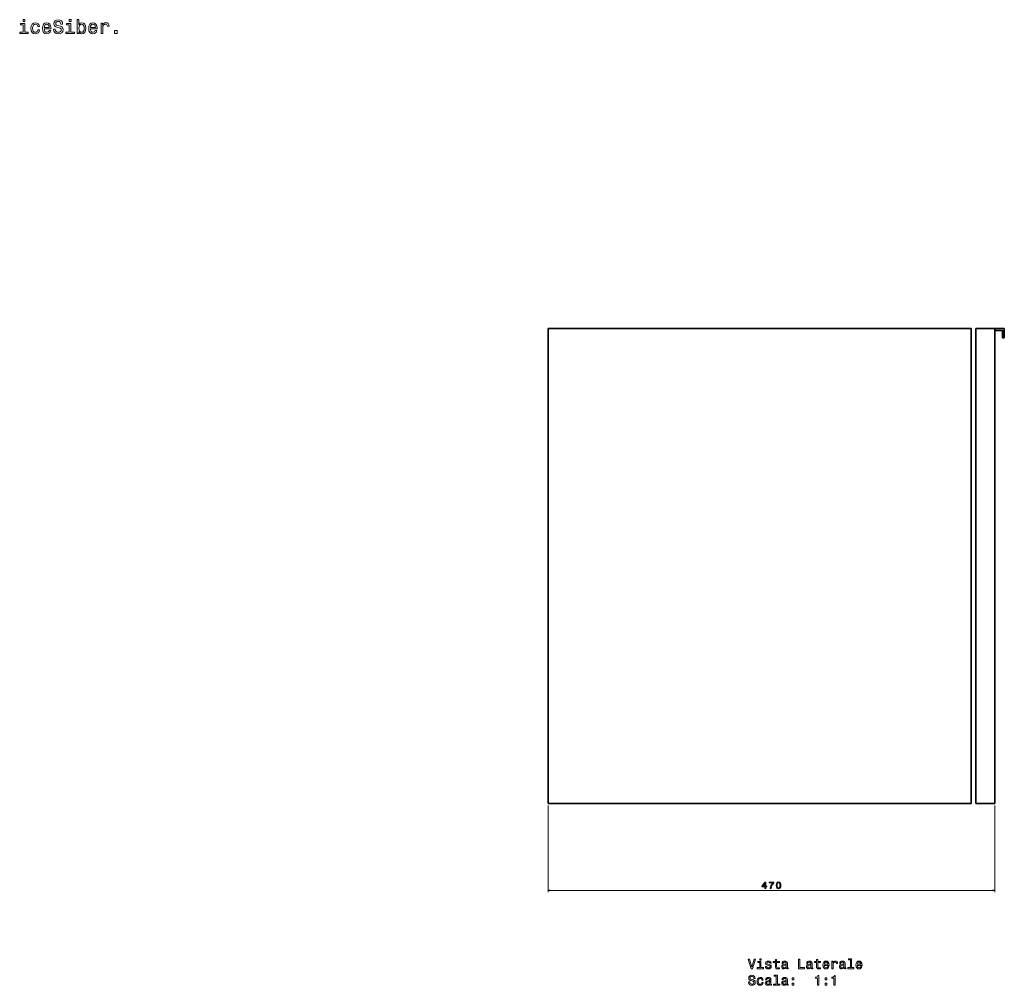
# Model space of a CAD drawing. Extents: x 104 to 2246, y -100 to 1869.
# Tile 2 of 2: x 1210 to 2246, y 853 to 1869. Entities that reach past the tile are written whole.
import ezdxf

# ---------------------------------------------------------------- set-up
doc = ezdxf.new("R2010")
doc.units = 0

msp = doc.modelspace()

# ---------------------------------------------------------------- linework, layer by layer
at = {"color": 7, "lineweight": 35}
for p, q in [((2211.1, 1544.4), (1766.1, 1544.4)), ((2211.1, 1544.4), (1766.1, 1544.4)), ((1766.1, 1544.4), (2211.1, 1544.4)), ((1766.1, 1044.4), (1766.1, 1544.4)), ((1766.1, 1544.4), (1766.1, 1044.4)), ((1766.1, 1544.4), (2211.1, 1544.4)), ((2211.1, 1544.4), (1766.1, 1544.4)), ((2211.1, 1044.4), (2211.1, 1544.4)), ((2211.1, 1044.4), (2211.1, 1544.4)), ((2211.1, 1544.4), (2211.1, 1044.4)), ((2211.1, 1544.4), (2211.1, 1044.4)), ((2211.1, 1044.4), (2211.1, 1544.4)), ((2236.1, 1544.4), (2216.1, 1544.4)), ((2236.1, 1544.4), (2216.1, 1544.4)), ((2216.1, 1544.4), (2216.1, 1044.4)), ((2236.1, 1544.4), (2216.1, 1544.4)), ((2216.1, 1544.4), (2236.1, 1544.4)), ((2216.1, 1044.4), (2216.1, 1544.4)), ((2236.1, 1044.4), (2236.1, 1544.4)), ((2236.1, 1544.4), (2236.1, 1044.4)), ((2236.1, 1044.4), (2236.1, 1542.4)), ((2211.1, 1044.4), (1766.1, 1044.4)), ((1766.1, 1044.4), (2211.1, 1044.4)), ((2216.1, 1044.4), (2236.1, 1044.4)), ((2236.1, 1044.4), (2216.1, 1044.4))]:
    msp.add_line(p, q, dxfattribs=at)
at = {"color": 7, "lineweight": 35, "ltscale": 0.05}
for p, q in [((2236.1, 1544.4), (2236.1, 1542.4)), ((2236.1, 1542.4), (2236.1, 1544.4)), ((2244.1, 1534.4), (2246.1, 1534.4)), ((2246.1, 1534.4), (2244.1, 1534.4))]:
    msp.add_line(p, q, dxfattribs=at)
at = {"color": 7, "lineweight": 35, "ltscale": 0.25}
for p, q in [((2246.1, 1544.4), (2236.1, 1544.4)), ((2246.1, 1544.4), (2236.1, 1544.4)), ((2236.1, 1544.4), (2246.1, 1544.4)), ((2246.1, 1534.4), (2246.1, 1544.4)), ((2246.1, 1534.4), (2246.1, 1544.4)), ((2246.1, 1544.4), (2246.1, 1534.4))]:
    msp.add_line(p, q, dxfattribs=at)
at = {"color": 7, "lineweight": 35, "ltscale": 0.2}
for p, q in [((2236.1, 1542.4), (2244.1, 1542.4)), ((2244.1, 1542.4), (2236.1, 1542.4)), ((2244.1, 1542.4), (2244.1, 1534.4)), ((2244.1, 1534.4), (2244.1, 1542.4))]:
    msp.add_line(p, q, dxfattribs=at)
at = {"color": 7, "lineweight": 13}
for p, q in [((1766.1, 1042.4), (1766.1, 950.9)), ((2236.1, 1042.4), (2236.1, 950.9)), ((1766.1, 952.9), (2236.1, 952.9))]:
    msp.add_line(p, q, dxfattribs=at)
for points in [[(1215.4, 1856.5), (1215.4, 1865.5), (1210.9, 1865.5), (1210.9, 1863.9), (1213.6, 1863.9), (1213.6, 1856.5), (1210, 1856.5), (1210, 1855), (1219.1, 1855), (1219.1, 1856.5)], [(1215.5, 1869.5), (1213.6, 1869.5), (1213.6, 1867.5), (1215.5, 1867.5)], [(1229, 1862.2), (1230.8, 1862.2), (1230.4, 1863.8), (1229.6, 1865.1), (1228.2, 1865.9), (1226.5, 1866.2), (1224.5, 1865.8), (1223.1, 1864.7), (1222.1, 1862.8), (1221.8, 1860.4), (1222.1, 1857.9), (1223, 1856.1), (1224.4, 1855), (1226.4, 1854.6), (1228.1, 1854.9), (1229.5, 1855.8), (1230.4, 1857.1), (1230.8, 1858.9), (1229.1, 1858.9), (1228.8, 1857.7), (1228.3, 1856.9), (1227.4, 1856.4), (1226.5, 1856.2), (1225.2, 1856.5), (1224.3, 1857.3), (1223.8, 1858.6), (1223.6, 1860.4), (1223.8, 1862.2), (1224.4, 1863.6), (1225.3, 1864.4), (1226.5, 1864.7), (1227.5, 1864.5), (1228.3, 1864), (1228.8, 1863.2)], [(1235.8, 1859.9), (1242.9, 1859.9), (1243, 1860.7), (1242.6, 1863), (1241.8, 1864.8), (1240.3, 1865.8), (1238.5, 1866.2), (1236.6, 1865.8), (1235.2, 1864.7), (1234.3, 1862.8), (1234, 1860.4), (1234.3, 1857.9), (1235.2, 1856.1), (1236.6, 1855), (1238.4, 1854.6), (1240, 1854.9), (1241.3, 1855.6), (1242.2, 1856.6), (1242.8, 1858.1), (1241, 1858.1), (1240.6, 1857.3), (1240.1, 1856.7), (1238.6, 1856.2), (1237.5, 1856.4), (1236.6, 1857.1), (1236, 1858.3), (1235.8, 1859.8)], [(1247.4, 1859.6), (1245.6, 1859.6), (1246, 1857.5), (1247, 1855.9), (1248.5, 1854.9), (1250.6, 1854.6), (1252.7, 1854.9), (1254.3, 1855.8), (1255.3, 1857.2), (1255.6, 1859), (1255.3, 1860.7), (1254.5, 1861.8), (1253.1, 1862.5), (1251.3, 1863), (1249.7, 1863.4), (1248.7, 1863.8), (1248.1, 1864.5), (1247.9, 1865.5), (1248.1, 1866.4), (1248.6, 1867.1), (1249.4, 1867.5), (1250.5, 1867.7), (1251.7, 1867.5), (1252.5, 1867), (1253.1, 1866), (1253.4, 1864.8), (1255.2, 1864.8), (1255.2, 1864.9), (1254.9, 1866.7), (1254, 1868.2), (1252.5, 1869), (1250.5, 1869.4), (1248.6, 1869), (1247.2, 1868.2), (1246.3, 1866.9), (1246, 1865.2), (1246.3, 1863.7), (1247, 1862.7), (1248.2, 1862), (1249.9, 1861.4), (1251.5, 1861), (1252.8, 1860.5), (1253.5, 1859.9), (1253.8, 1858.8), (1253.5, 1857.8), (1252.9, 1857), (1252, 1856.5), (1250.7, 1856.3), (1249.4, 1856.5), (1248.3, 1857.2), (1247.6, 1858.2)], [(1264, 1856.5), (1264, 1865.5), (1259.4, 1865.5), (1259.4, 1863.9), (1262.2, 1863.9), (1262.2, 1856.5), (1258.6, 1856.5), (1258.6, 1855), (1267.7, 1855), (1267.7, 1856.5)], [(1264.1, 1869.5), (1262.2, 1869.5), (1262.2, 1867.5), (1264.1, 1867.5)], [(1272.4, 1856.7), (1273.7, 1855.1), (1275.5, 1854.6), (1277.2, 1855), (1278.5, 1856.1), (1279.4, 1858), (1279.7, 1860.4), (1279.4, 1862.9), (1278.5, 1864.7), (1277.2, 1865.8), (1275.5, 1866.2), (1273.7, 1865.7), (1273, 1865), (1272.4, 1864.2), (1272.4, 1869.5), (1270.6, 1869.5), (1270.6, 1855), (1272.4, 1855)], [(1284.4, 1859.9), (1291.5, 1859.9), (1291.5, 1860.7), (1291.2, 1863), (1290.3, 1864.8), (1288.9, 1865.8), (1287, 1866.2), (1285.2, 1865.8), (1283.8, 1864.7), (1282.9, 1862.8), (1282.6, 1860.4), (1282.9, 1857.9), (1283.8, 1856.1), (1285.2, 1855), (1287, 1854.6), (1288.6, 1854.9), (1289.8, 1855.6), (1290.8, 1856.6), (1291.3, 1858.1), (1289.6, 1858.1), (1289.2, 1857.3), (1288.7, 1856.7), (1287.2, 1856.2), (1286.1, 1856.4), (1285.2, 1857.1), (1284.6, 1858.3), (1284.4, 1859.8)], [(1295.7, 1855), (1297.4, 1855), (1297.4, 1861.2), (1297.6, 1862.7), (1298.2, 1863.7), (1299.1, 1864.4), (1300.3, 1864.6), (1301.1, 1864.5), (1301.8, 1864.1), (1302.2, 1863.4), (1302.4, 1862.5), (1304.1, 1862.5), (1303.9, 1864.1), (1303.2, 1865.3), (1302.1, 1866), (1300.6, 1866.2), (1299.6, 1866), (1298.7, 1865.6), (1297.9, 1865), (1297.3, 1864), (1297.3, 1865.8), (1295.7, 1865.8)], [(1235.8, 1861.4), (1236.1, 1862.8), (1236.6, 1863.8), (1237.4, 1864.4), (1238.5, 1864.7), (1239.6, 1864.4), (1240.4, 1863.8), (1240.9, 1862.8), (1241.1, 1861.4)], [(1277.9, 1860.4), (1277.7, 1858.6), (1277.2, 1857.3), (1276.3, 1856.5), (1275.2, 1856.2), (1274, 1856.5), (1273.1, 1857.3), (1272.6, 1858.6), (1272.4, 1860.4), (1272.6, 1862.2), (1273.1, 1863.5), (1274, 1864.3), (1275.2, 1864.6), (1276.3, 1864.3), (1277.2, 1863.5), (1277.7, 1862.2)], [(1284.4, 1861.4), (1284.6, 1862.8), (1285.2, 1863.8), (1286, 1864.4), (1287.1, 1864.7), (1288.2, 1864.4), (1289, 1863.8), (1289.5, 1862.8), (1289.7, 1861.4)], [(1309.9, 1855), (1312.7, 1855), (1312.7, 1858), (1309.9, 1858)], [(1994.2, 954.9), (1995.1, 954.9), (1995.1, 956.6), (1996.1, 956.6), (1996.1, 957.4), (1995.1, 957.4), (1995.1, 961.7), (1994.2, 961.7), (1991.1, 957.5), (1991.1, 956.6), (1994.2, 956.6)], [(1992, 957.4), (1994.2, 960.6), (1994.2, 957.4)], [(1999.7, 954.9), (2000.7, 954.9), (2001.1, 956.5), (2001.6, 958.1), (2002.5, 959.5), (2003.6, 960.9), (2003.6, 961.7), (1998.8, 961.7), (1998.8, 960.8), (2002.6, 960.8), (2001.5, 959.5), (2000.6, 958), (2000.1, 956.5)], [(2006.2, 958.3), (2006.3, 956.7), (2006.8, 955.6), (2007.5, 954.9), (2008.6, 954.7), (2009.6, 954.9), (2010.4, 955.6), (2010.8, 956.7), (2011, 958.3), (2010.8, 959.9), (2010.7, 960.5), (2010.4, 961), (2009.6, 961.7), (2008.6, 961.9), (2007.5, 961.7), (2006.8, 961), (2006.3, 959.9)], [(2007.1, 958.3), (2007.2, 959.5), (2007.5, 960.4), (2007.9, 960.9), (2008.6, 961.1), (2009.3, 960.9), (2009.7, 960.4), (2010, 959.5), (2010, 958.3), (2010, 957.1), (2009.7, 956.2), (2009.3, 955.7), (2008.6, 955.5), (2007.9, 955.7), (2007.5, 956.2), (2007.2, 957.1)], [(1990.1, 880.9), (1988.7, 880.9), (1988.7, 879.4), (1990.1, 879.4)], [(2084.1, 879.8), (2084.1, 871.6), (2081.5, 871.6), (2081.5, 870.5), (2087.9, 870.5), (2087.9, 871.6), (2085.3, 871.6), (2085.3, 880.9), (2082.1, 880.9), (2082.1, 879.8)], [(1983, 880.6), (1980.5, 872), (1977.9, 880.6), (1976.5, 880.6), (1979.7, 870.5), (1981.2, 870.5), (1984.3, 880.6)], [(1990, 871.6), (1990, 878), (1986.8, 878), (1986.8, 876.9), (1988.8, 876.9), (1988.8, 871.6), (1986.2, 871.6), (1986.2, 870.5), (1992.6, 870.5), (1992.6, 871.6)], [(1998.6, 875), (1997.4, 875.3), (1996.5, 875.7), (1996.2, 876.3), (1996.3, 876.8), (1996.6, 877.2), (1997.1, 877.4), (1997.8, 877.5), (1998.4, 877.4), (1999, 877.1), (1999.3, 876.7), (1999.5, 876.2), (2000.7, 876.2), (2000.7, 876.2), (2000.5, 877.2), (1999.9, 877.9), (1999, 878.4), (1997.8, 878.5), (1996.5, 878.4), (1995.6, 877.9), (1995.1, 877.2), (1994.9, 876.3), (1995, 875.4), (1995.4, 874.8), (1996.1, 874.4), (1997.1, 874.1), (1998.5, 873.8), (1999.3, 873.4), (1999.6, 873.1), (1999.7, 872.7), (1999.5, 872.1), (1999.2, 871.7), (1998.6, 871.5), (1997.9, 871.4), (1997.1, 871.5), (1996.5, 871.8), (1996.1, 872.3), (1996, 872.9), (1994.7, 872.9), (1994.9, 871.8), (1995.5, 871), (1996.5, 870.5), (1997.8, 870.3), (1999.1, 870.5), (2000.1, 871), (2000.7, 871.8), (2000.9, 872.8), (2000.8, 873.7), (2000.3, 874.3), (1999.6, 874.7)], [(2005.2, 876.9), (2005.2, 873.1), (2005.3, 871.8), (2005.7, 870.9), (2006.5, 870.4), (2007.9, 870.3), (2009.4, 870.3), (2009.4, 871.4), (2008.3, 871.3), (2007.3, 871.5), (2006.7, 871.8), (2006.5, 872.4), (2006.5, 873.3), (2006.5, 876.9), (2009.4, 876.9), (2009.4, 878), (2006.5, 878), (2006.5, 880.3), (2005.2, 880.3), (2005.2, 878), (2003, 878), (2003, 876.9)], [(2016.8, 871.5), (2016.8, 871.5), (2016.8, 871), (2017.1, 870.7), (2018, 870.4), (2018.7, 870.5), (2018.7, 871.5), (2018.4, 871.4), (2018, 871.6), (2017.9, 872.2), (2017.9, 876.2), (2017.7, 877.2), (2017.2, 878), (2016.3, 878.4), (2015.1, 878.5), (2013.9, 878.4), (2013, 877.9), (2012.4, 877.1), (2012.2, 876.1), (2012.2, 876), (2013.4, 876), (2013.5, 876.6), (2013.8, 877.1), (2014.3, 877.3), (2015, 877.4), (2015.8, 877.4), (2016.3, 877.1), (2016.6, 876.8), (2016.7, 876.2), (2016.6, 875.6), (2016.4, 875.3), (2015.8, 875.2), (2014.7, 875.1), (2013.5, 874.8), (2012.6, 874.4), (2012.1, 873.6), (2011.9, 872.6), (2012.1, 871.6), (2012.5, 870.9), (2013.2, 870.5), (2014.2, 870.3), (2015.6, 870.6)], [(2016.6, 873.2), (2016.4, 872.5), (2016, 871.9), (2015.3, 871.5), (2014.4, 871.4), (2013.9, 871.5), (2013.5, 871.7), (2013.3, 872.1), (2013.2, 872.7), (2013.2, 873.2), (2013.5, 873.5), (2014.4, 874), (2015.6, 874.1), (2016.6, 874.5)], [(2029.6, 870.5), (2036, 870.5), (2036, 871.7), (2030.9, 871.7), (2030.9, 880.5), (2029.6, 880.5)], [(2042.8, 871.5), (2042.8, 871.5), (2042.9, 871), (2043.1, 870.7), (2044, 870.4), (2044.7, 870.5), (2044.7, 871.5), (2044.4, 871.4), (2044, 871.6), (2043.9, 872.2), (2043.9, 876.2), (2043.7, 877.2), (2043.2, 878), (2042.4, 878.4), (2041.1, 878.5), (2039.9, 878.4), (2039, 877.9), (2038.4, 877.1), (2038.3, 876.1), (2038.3, 876), (2039.4, 876), (2039.5, 876.6), (2039.8, 877.1), (2040.3, 877.3), (2041.1, 877.4), (2041.8, 877.4), (2042.3, 877.1), (2042.6, 876.8), (2042.7, 876.2), (2042.6, 875.6), (2042.4, 875.3), (2041.8, 875.2), (2040.7, 875.1), (2039.5, 874.8), (2038.6, 874.4), (2038.1, 873.6), (2037.9, 872.6), (2038.1, 871.6), (2038.5, 870.9), (2039.3, 870.5), (2040.2, 870.3), (2041.6, 870.6)], [(2042.6, 873.2), (2042.5, 872.5), (2042, 871.9), (2041.3, 871.5), (2040.5, 871.4), (2039.9, 871.5), (2039.5, 871.7), (2039.3, 872.1), (2039.2, 872.7), (2039.3, 873.2), (2039.5, 873.5), (2040.4, 874), (2041.6, 874.1), (2042.6, 874.5)], [(2048.6, 876.9), (2048.6, 873.1), (2048.6, 871.8), (2049.1, 870.9), (2049.9, 870.4), (2051.2, 870.3), (2052.7, 870.3), (2052.7, 871.4), (2051.6, 871.3), (2050.6, 871.5), (2050.1, 871.8), (2049.9, 872.4), (2049.8, 873.3), (2049.8, 876.9), (2052.7, 876.9), (2052.7, 878), (2049.8, 878), (2049.8, 880.3), (2048.6, 880.3), (2048.6, 878), (2046.4, 878), (2046.4, 876.9)], [(2056.6, 874), (2061.7, 874), (2061.7, 874.6), (2061.5, 876.3), (2060.9, 877.5), (2059.9, 878.3), (2058.5, 878.5), (2057.2, 878.3), (2056.2, 877.5), (2055.6, 876.1), (2055.3, 874.4), (2055.5, 872.6), (2056.2, 871.3), (2057.2, 870.5), (2058.5, 870.3), (2059.6, 870.5), (2060.5, 870.9), (2061.2, 871.7), (2061.6, 872.8), (2060.3, 872.8), (2060.1, 872.2), (2059.7, 871.7), (2058.6, 871.4), (2057.8, 871.6), (2057.2, 872.1), (2056.8, 872.9), (2056.6, 874)], [(2056.6, 875.1), (2056.8, 876.1), (2057.2, 876.8), (2057.8, 877.3), (2058.6, 877.4), (2059.3, 877.3), (2059.9, 876.8), (2060.3, 876.1), (2060.4, 875.1)], [(2064.7, 870.5), (2066, 870.5), (2066, 875), (2066.1, 876), (2066.5, 876.8), (2067.1, 877.3), (2068, 877.4), (2068.6, 877.3), (2069.1, 877), (2069.4, 876.5), (2069.5, 875.9), (2070.7, 875.9), (2070.6, 877), (2070.1, 877.9), (2069.3, 878.4), (2068.2, 878.5), (2067.5, 878.4), (2066.8, 878.1), (2066.3, 877.7), (2065.8, 877), (2065.8, 878.3), (2064.7, 878.3)], [(2077.5, 871.5), (2077.5, 871.5), (2077.6, 871), (2077.8, 870.7), (2078.7, 870.4), (2079.4, 870.5), (2079.4, 871.5), (2079.1, 871.4), (2078.7, 871.6), (2078.6, 872.2), (2078.6, 876.2), (2078.4, 877.2), (2077.9, 878), (2077.1, 878.4), (2075.8, 878.5), (2074.6, 878.4), (2073.7, 877.9), (2073.1, 877.1), (2073, 876.1), (2073, 876), (2074.1, 876), (2074.2, 876.6), (2074.5, 877.1), (2075, 877.3), (2075.8, 877.4), (2076.5, 877.4), (2077, 877.1), (2077.3, 876.8), (2077.4, 876.2), (2077.3, 875.6), (2077.1, 875.3), (2076.5, 875.2), (2075.4, 875.1), (2074.2, 874.8), (2073.3, 874.4), (2072.8, 873.6), (2072.6, 872.6), (2072.8, 871.6), (2073.2, 870.9), (2074, 870.5), (2074.9, 870.3), (2076.3, 870.6)], [(2077.3, 873.2), (2077.2, 872.5), (2076.7, 871.9), (2076, 871.5), (2075.2, 871.4), (2074.6, 871.5), (2074.2, 871.7), (2074, 872.1), (2073.9, 872.7), (2074, 873.2), (2074.2, 873.5), (2075.1, 874), (2076.3, 874.1), (2077.3, 874.5)], [(2091.3, 874), (2096.4, 874), (2096.4, 874.6), (2096.2, 876.3), (2095.6, 877.5), (2094.6, 878.3), (2093.2, 878.5), (2091.9, 878.3), (2090.9, 877.5), (2090.2, 876.1), (2090, 874.4), (2090.2, 872.6), (2090.9, 871.3), (2091.9, 870.5), (2093.2, 870.3), (2094.3, 870.5), (2095.2, 870.9), (2095.9, 871.7), (2096.3, 872.8), (2095, 872.8), (2094.8, 872.2), (2094.4, 871.7), (2093.3, 871.4), (2092.5, 871.6), (2091.9, 872.1), (2091.5, 872.9), (2091.3, 874)], [(2091.3, 875.1), (2091.5, 876.1), (2091.9, 876.8), (2092.5, 877.3), (2093.3, 877.4), (2094, 877.3), (2094.6, 876.8), (2095, 876.1), (2095.1, 875.1)], [(1978.2, 856.6), (1976.9, 856.6), (1977.2, 855), (1977.9, 853.9), (1979, 853.2), (1980.5, 853), (1982, 853.2), (1983.1, 853.9), (1983.8, 854.8), (1984, 856.2), (1983.8, 857.3), (1983.2, 858.1), (1982.2, 858.6), (1980.9, 859), (1979.8, 859.3), (1979.1, 859.6), (1978.6, 860), (1978.5, 860.8), (1978.6, 861.4), (1979, 861.9), (1979.6, 862.2), (1980.4, 862.3), (1981.2, 862.2), (1981.8, 861.8), (1982.3, 861.2), (1982.5, 860.3), (1983.8, 860.3), (1983.8, 860.3), (1983.5, 861.7), (1982.9, 862.7), (1981.8, 863.3), (1980.3, 863.5), (1979.1, 863.3), (1978, 862.7), (1977.4, 861.8), (1977.2, 860.6), (1977.4, 859.5), (1977.9, 858.7), (1978.8, 858.2), (1979.9, 857.9), (1981.1, 857.5), (1982, 857.2), (1982.5, 856.8), (1982.7, 856), (1982.5, 855.2), (1982.1, 854.7), (1981.4, 854.3), (1980.5, 854.2), (1979.6, 854.4), (1978.8, 854.8), (1978.3, 855.6)], [(1991.1, 858.4), (1992.3, 858.4), (1992.1, 859.6), (1991.4, 860.5), (1990.5, 861.1), (1989.2, 861.3), (1987.8, 861), (1986.8, 860.2), (1986.1, 858.9), (1985.9, 857.1), (1986.1, 855.4), (1986.8, 854.1), (1987.8, 853.3), (1989.2, 853), (1990.4, 853.2), (1991.4, 853.8), (1992.1, 854.8), (1992.3, 856), (1991.1, 856), (1990.9, 855.2), (1990.5, 854.6), (1989.9, 854.2), (1989.2, 854.1), (1988.3, 854.3), (1987.7, 854.9), (1987.3, 855.8), (1987.2, 857.2), (1987.3, 858.4), (1987.7, 859.4), (1988.4, 860), (1989.2, 860.2), (1990, 860), (1990.5, 859.7), (1990.9, 859.2)], [(1999.4, 854.3), (1999.4, 854.2), (1999.5, 853.7), (1999.7, 853.4), (2000.6, 853.1), (2001.3, 853.2), (2001.3, 854.2), (2001, 854.2), (2000.6, 854.4), (2000.5, 854.9), (2000.5, 858.9), (2000.4, 860), (1999.9, 860.7), (1999, 861.1), (1997.7, 861.3), (1996.5, 861.1), (1995.6, 860.6), (1995.1, 859.8), (1994.9, 858.8), (1994.9, 858.8), (1996, 858.8), (1996.1, 859.4), (1996.4, 859.8), (1997, 860), (1997.7, 860.1), (1998.4, 860.1), (1998.9, 859.9), (1999.2, 859.5), (1999.3, 859), (1999.3, 858.4), (1999, 858.1), (1998.4, 857.9), (1997.4, 857.8), (1996.1, 857.5), (1995.2, 857.1), (1994.7, 856.4), (1994.6, 855.3), (1994.7, 854.3), (1995.2, 853.6), (1995.9, 853.2), (1996.9, 853), (1998.2, 853.3)], [(2006, 862.5), (2006, 854.3), (2003.4, 854.3), (2003.4, 853.3), (2009.9, 853.3), (2009.9, 854.3), (2007.3, 854.3), (2007.3, 863.6), (2004, 863.6), (2004, 862.5)], [(2016.8, 854.3), (2016.8, 854.2), (2016.8, 853.7), (2017.1, 853.4), (2018, 853.1), (2018.7, 853.2), (2018.7, 854.2), (2018.4, 854.2), (2018, 854.4), (2017.9, 854.9), (2017.9, 858.9), (2017.7, 860), (2017.2, 860.7), (2016.3, 861.1), (2015.1, 861.3), (2013.9, 861.1), (2013, 860.6), (2012.4, 859.8), (2012.2, 858.8), (2012.2, 858.8), (2013.4, 858.8), (2013.5, 859.4), (2013.8, 859.8), (2014.3, 860), (2015, 860.1), (2015.8, 860.1), (2016.3, 859.9), (2016.6, 859.5), (2016.7, 859), (2016.6, 858.4), (2016.4, 858.1), (2015.8, 857.9), (2014.7, 857.8), (2013.5, 857.5), (2012.6, 857.1), (2012.1, 856.4), (2011.9, 855.3), (2012.1, 854.3), (2012.5, 853.6), (2013.2, 853.2), (2014.2, 853), (2015.6, 853.3)], [(2022.8, 858.9), (2024.8, 858.9), (2024.8, 861), (2022.8, 861)], [(2049.6, 853.3), (2050.9, 853.3), (2050.9, 863.3), (2049.9, 863.3), (2049.7, 862.5), (2049.1, 861.9), (2048.3, 861.5), (2047.3, 861.4), (2047.3, 860.4), (2049.6, 860.4)], [(2057.5, 858.9), (2059.5, 858.9), (2059.5, 861), (2057.5, 861)], [(2066.9, 853.3), (2068.2, 853.3), (2068.2, 863.3), (2067.3, 863.3), (2067, 862.5), (2066.5, 861.9), (2065.7, 861.5), (2064.6, 861.4), (2064.6, 860.4), (2066.9, 860.4)], [(1999.3, 856), (1999.1, 855.2), (1998.6, 854.6), (1997.9, 854.3), (1997.1, 854.1), (1996.5, 854.2), (1996.2, 854.4), (1995.9, 854.8), (1995.8, 855.4), (1995.9, 855.9), (1996.1, 856.3), (1997.1, 856.7), (1998.2, 856.8), (1999.3, 857.2)], [(2016.6, 856), (2016.4, 855.2), (2016, 854.6), (2015.3, 854.3), (2014.4, 854.1), (2013.9, 854.2), (2013.5, 854.4), (2013.3, 854.8), (2013.2, 855.4), (2013.2, 855.9), (2013.5, 856.3), (2014.4, 856.7), (2015.6, 856.8), (2016.6, 857.2)], [(2022.8, 853.3), (2024.8, 853.3), (2024.8, 855.4), (2022.8, 855.4)], [(2057.5, 853.3), (2059.5, 853.3), (2059.5, 855.4), (2057.5, 855.4)]]:
    msp.add_lwpolyline(points, close=True, dxfattribs=at)
for points in [[(1768, 953.4), (1766.1, 952.9), (1768, 952.4)], [(2234.2, 952.4), (2236.1, 952.9), (2234.2, 953.4)]]:
    msp.add_lwpolyline(points, dxfattribs=at)

doc.saveas('drawing.dxf')
